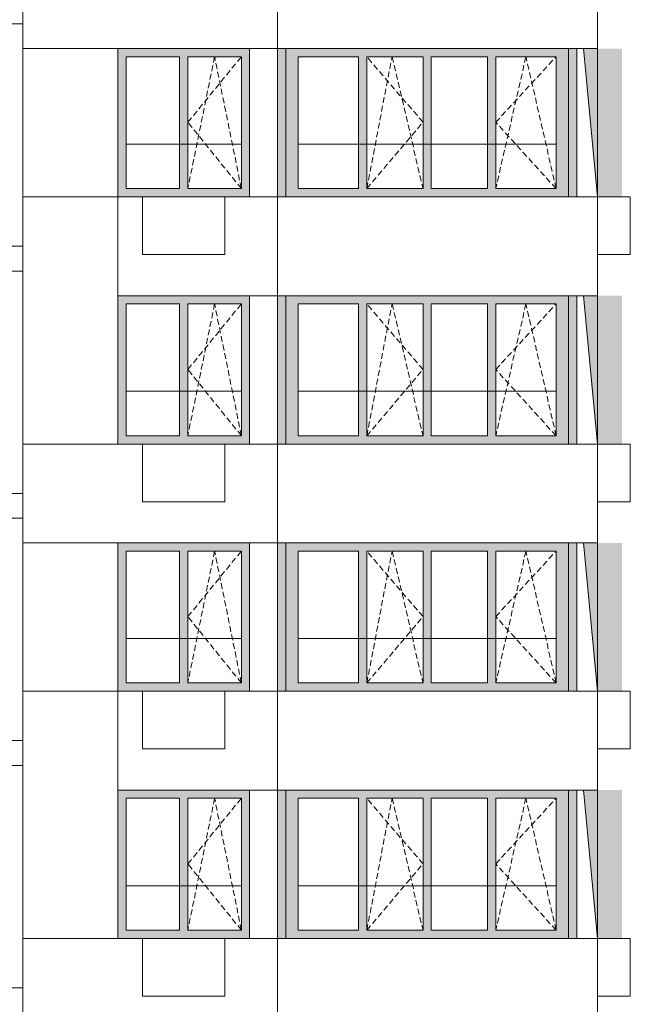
# Model space of a CAD drawing. Header units: millimetres. Extents: x -7244281 to -6602924, y 5765436 to 5938280.
# Tile 54 of 65: x -6614396 to -6606986, y 5804853 to 5816803. Entities that reach past the tile are written whole.
import ezdxf

# ---------------------------------------------------------------- set-up
doc = ezdxf.new("R2010")
doc.units = ezdxf.units.MM
doc.header["$MEASUREMENT"] = 0
doc.header["$XCLIPFRAME"] = 0
doc.linetypes.add('OO_EOIAAY', pattern=[105.833361, 70.555568, -35.277793])
for name, color, linetype, lineweight in [('0_Ном._пера__1', 7, 'Continuous', 0), ('0_Ном._пера__120', 7, 'Continuous', 0), ('0_Ном._пера__19', 255, 'Continuous', 0), ('_ 0 кондиционеры_Ном._пера__1', 7, 'Continuous', 0), ('АР-Стены внешние_Балконы _ лоджии.АР_Ном._пера__1', 7, 'Continuous', 0), ('АР-Стены_внешние_.АР_Ном._пера__1', 7, 'Continuous', 0), ('кондиционеры_Ном._пера__1', 7, 'Continuous', 0)]:
    doc.layers.add(name, color=color, linetype=linetype, lineweight=lineweight)
doc.layers.add('0_Ном._пера__161', color=7, linetype='Continuous', lineweight=13, true_color=0x6a6a6a)
picture_1 = doc.add_image_def('image4.png', size_in_pixel=(734, 827))
picture_2 = doc.add_image_def('image5.png', size_in_pixel=(725, 814))
picture_3 = doc.add_image_def('image6.png', size_in_pixel=(882, 837))
picture_4 = doc.add_image_def('image3.png', size_in_pixel=(877, 829))
picture_5 = doc.add_image_def('image1.png', size_in_pixel=(729, 823))

msp = doc.modelspace()

# ---------------------------------------------------------------- hatches: boundary and pattern name
at = {"layer": '0_Ном._пера__161', "linetype": 'Continuous', "lineweight": 0, "true_color": 0x696969}
for points in [[(-6613205.907, 5816352.475), (-6613105.907, 5816352.475), (-6612455.907, 5816352.475), (-6612355.907, 5816352.475), (-6611705.907, 5816352.475), (-6611605.907, 5816352.475), (-6611605.907, 5816452.475), (-6613205.907, 5816452.475)], [(-6611266.314, 5814652.474), (-6611166.315, 5814652.474), (-6611166.315, 5816452.474), (-6611266.314, 5816452.474)], [(-6611016.315, 5816352.474), (-6610283.84, 5816352.474), (-6610183.84, 5816352.474), (-6608718.891, 5816352.474), (-6608618.891, 5816352.474), (-6607886.416, 5816352.474), (-6607736.416, 5816352.474), (-6607736.416, 5816452.474), (-6611166.315, 5816452.474), (-6611166.315, 5816352.474)], [(-6607736.416, 5816352.474), (-6607736.416, 5814652.474), (-6607656.429, 5814652.474), (-6607656.429, 5816452.474), (-6607736.416, 5816452.474)], [(-6607656.429, 5816452.474), (-6607656.429, 5814652.474), (-6607636.429, 5814652.474), (-6607636.429, 5816452.474)], [(-6613105.907, 5816352.475), (-6613205.907, 5816352.475), (-6613205.907, 5814752.475), (-6613105.907, 5814752.475)], [(-6612355.907, 5814752.475), (-6612355.907, 5816352.475), (-6612455.907, 5816352.475), (-6612455.907, 5814752.475)], [(-6611705.907, 5814752.475), (-6611605.907, 5814752.475), (-6611605.907, 5816352.475), (-6611705.907, 5816352.475)], [(-6611016.315, 5814752.474), (-6611016.315, 5816352.474), (-6611166.315, 5816352.474), (-6611166.315, 5814752.474)], [(-6610283.84, 5814752.474), (-6610183.84, 5814752.474), (-6610183.84, 5816352.474), (-6610283.84, 5816352.474)], [(-6609501.365, 5814752.474), (-6609401.365, 5814752.474), (-6609401.365, 5816352.474), (-6609501.365, 5816352.474)], [(-6608718.891, 5814752.474), (-6608618.891, 5814752.474), (-6608618.891, 5816352.474), (-6608718.891, 5816352.474)], [(-6607886.416, 5816352.474), (-6607886.416, 5814752.474), (-6607736.416, 5814752.474), (-6607736.416, 5816352.474)], [(-6613105.907, 5814752.475), (-6613205.907, 5814752.475), (-6613205.907, 5814652.475), (-6611605.907, 5814652.475), (-6611605.907, 5814752.475), (-6611705.907, 5814752.475), (-6612355.907, 5814752.475), (-6612455.907, 5814752.475)], [(-6610283.84, 5814752.474), (-6611016.315, 5814752.474), (-6611166.315, 5814752.474), (-6611166.315, 5814652.474), (-6607736.416, 5814652.474), (-6607736.416, 5814752.474), (-6607886.416, 5814752.474), (-6608618.891, 5814752.474), (-6608718.891, 5814752.474), (-6610183.84, 5814752.474)], [(-6613205.907, 5813352.475), (-6613105.907, 5813352.475), (-6612455.907, 5813352.475), (-6612355.907, 5813352.475), (-6611705.907, 5813352.475), (-6611605.907, 5813352.475), (-6611605.907, 5813452.475), (-6613205.907, 5813452.475)], [(-6611266.314, 5811652.474), (-6611166.315, 5811652.474), (-6611166.315, 5813452.474), (-6611266.314, 5813452.474)], [(-6611016.315, 5813352.474), (-6610283.84, 5813352.474), (-6610183.84, 5813352.474), (-6608718.891, 5813352.474), (-6608618.891, 5813352.474), (-6607886.416, 5813352.474), (-6607736.416, 5813352.474), (-6607736.416, 5813452.474), (-6611166.315, 5813452.474), (-6611166.315, 5813352.474)], [(-6607736.416, 5813352.474), (-6607736.416, 5811652.474), (-6607656.429, 5811652.474), (-6607656.429, 5813452.474), (-6607736.416, 5813452.474)], [(-6607656.429, 5813452.474), (-6607656.429, 5811652.474), (-6607636.429, 5811652.474), (-6607636.429, 5813452.474)], [(-6613105.907, 5813352.475), (-6613205.907, 5813352.475), (-6613205.907, 5811752.475), (-6613105.907, 5811752.475)], [(-6612355.907, 5811752.475), (-6612355.907, 5813352.475), (-6612455.907, 5813352.475), (-6612455.907, 5811752.475)], [(-6611705.907, 5811752.475), (-6611605.907, 5811752.475), (-6611605.907, 5813352.475), (-6611705.907, 5813352.475)], [(-6611016.315, 5811752.474), (-6611016.315, 5813352.474), (-6611166.315, 5813352.474), (-6611166.315, 5811752.474)], [(-6610283.84, 5811752.474), (-6610183.84, 5811752.474), (-6610183.84, 5813352.474), (-6610283.84, 5813352.474)], [(-6609501.365, 5811752.474), (-6609401.365, 5811752.474), (-6609401.365, 5813352.474), (-6609501.365, 5813352.474)], [(-6608718.891, 5811752.474), (-6608618.891, 5811752.474), (-6608618.891, 5813352.474), (-6608718.891, 5813352.474)], [(-6607886.416, 5813352.474), (-6607886.416, 5811752.474), (-6607736.416, 5811752.474), (-6607736.416, 5813352.474)], [(-6613105.907, 5811752.475), (-6613205.907, 5811752.475), (-6613205.907, 5811652.475), (-6611605.907, 5811652.475), (-6611605.907, 5811752.475), (-6611705.907, 5811752.475), (-6612355.907, 5811752.475), (-6612455.907, 5811752.475)], [(-6610283.84, 5811752.474), (-6611016.315, 5811752.474), (-6611166.315, 5811752.474), (-6611166.315, 5811652.474), (-6607736.416, 5811652.474), (-6607736.416, 5811752.474), (-6607886.416, 5811752.474), (-6608618.891, 5811752.474), (-6608718.891, 5811752.474), (-6610183.84, 5811752.474)], [(-6613205.907, 5810352.475), (-6613105.907, 5810352.475), (-6612455.907, 5810352.475), (-6612355.907, 5810352.475), (-6611705.907, 5810352.475), (-6611605.907, 5810352.475), (-6611605.907, 5810452.475), (-6613205.907, 5810452.475)], [(-6611266.314, 5808652.474), (-6611166.315, 5808652.474), (-6611166.315, 5810452.474), (-6611266.314, 5810452.474)], [(-6611016.315, 5810352.474), (-6610283.84, 5810352.474), (-6610183.84, 5810352.474), (-6608718.891, 5810352.474), (-6608618.891, 5810352.474), (-6607886.416, 5810352.474), (-6607736.416, 5810352.474), (-6607736.416, 5810452.474), (-6611166.315, 5810452.474), (-6611166.315, 5810352.474)], [(-6607736.416, 5810352.474), (-6607736.416, 5808652.474), (-6607656.429, 5808652.474), (-6607656.429, 5810452.474), (-6607736.416, 5810452.474)], [(-6607656.429, 5810452.474), (-6607656.429, 5808652.474), (-6607636.429, 5808652.474), (-6607636.429, 5810452.474)], [(-6613105.907, 5810352.475), (-6613205.907, 5810352.475), (-6613205.907, 5808752.475), (-6613105.907, 5808752.475)], [(-6612355.907, 5808752.475), (-6612355.907, 5810352.475), (-6612455.907, 5810352.475), (-6612455.907, 5808752.475)], [(-6611705.907, 5808752.475), (-6611605.907, 5808752.475), (-6611605.907, 5810352.475), (-6611705.907, 5810352.475)], [(-6611016.315, 5808752.474), (-6611016.315, 5810352.474), (-6611166.315, 5810352.474), (-6611166.315, 5808752.474)], [(-6610283.84, 5808752.474), (-6610183.84, 5808752.474), (-6610183.84, 5810352.474), (-6610283.84, 5810352.474)], [(-6609501.365, 5808752.474), (-6609401.365, 5808752.474), (-6609401.365, 5810352.474), (-6609501.365, 5810352.474)], [(-6608718.891, 5808752.474), (-6608618.891, 5808752.474), (-6608618.891, 5810352.474), (-6608718.891, 5810352.474)], [(-6607886.416, 5810352.474), (-6607886.416, 5808752.474), (-6607736.416, 5808752.474), (-6607736.416, 5810352.474)], [(-6613105.907, 5808752.475), (-6613205.907, 5808752.475), (-6613205.907, 5808652.475), (-6611605.907, 5808652.475), (-6611605.907, 5808752.475), (-6611705.907, 5808752.475), (-6612355.907, 5808752.475), (-6612455.907, 5808752.475)], [(-6610283.84, 5808752.474), (-6611016.315, 5808752.474), (-6611166.315, 5808752.474), (-6611166.315, 5808652.474), (-6607736.416, 5808652.474), (-6607736.416, 5808752.474), (-6607886.416, 5808752.474), (-6608618.891, 5808752.474), (-6608718.891, 5808752.474), (-6610183.84, 5808752.474)], [(-6613205.907, 5807352.475), (-6613105.907, 5807352.475), (-6612455.907, 5807352.475), (-6612355.907, 5807352.475), (-6611705.907, 5807352.475), (-6611605.907, 5807352.475), (-6611605.907, 5807452.475), (-6613205.907, 5807452.475)], [(-6611266.314, 5805652.474), (-6611166.315, 5805652.474), (-6611166.315, 5807452.474), (-6611266.314, 5807452.474)], [(-6611016.315, 5807352.474), (-6610283.84, 5807352.474), (-6610183.84, 5807352.474), (-6608718.891, 5807352.474), (-6608618.891, 5807352.474), (-6607886.416, 5807352.474), (-6607736.416, 5807352.474), (-6607736.416, 5807452.474), (-6611166.315, 5807452.474), (-6611166.315, 5807352.474)], [(-6607736.416, 5807352.474), (-6607736.416, 5805652.474), (-6607656.429, 5805652.474), (-6607656.429, 5807452.474), (-6607736.416, 5807452.474)], [(-6607656.429, 5807452.474), (-6607656.429, 5805652.474), (-6607636.429, 5805652.474), (-6607636.429, 5807452.474)], [(-6613105.907, 5807352.475), (-6613205.907, 5807352.475), (-6613205.907, 5805752.475), (-6613105.907, 5805752.475)], [(-6612355.907, 5805752.475), (-6612355.907, 5807352.475), (-6612455.907, 5807352.475), (-6612455.907, 5805752.475)], [(-6611705.907, 5805752.475), (-6611605.907, 5805752.475), (-6611605.907, 5807352.475), (-6611705.907, 5807352.475)], [(-6611016.315, 5805752.474), (-6611016.315, 5807352.474), (-6611166.315, 5807352.474), (-6611166.315, 5805752.474)], [(-6610283.84, 5805752.474), (-6610183.84, 5805752.474), (-6610183.84, 5807352.474), (-6610283.84, 5807352.474)], [(-6609501.365, 5805752.474), (-6609401.365, 5805752.474), (-6609401.365, 5807352.474), (-6609501.365, 5807352.474)], [(-6608718.891, 5805752.474), (-6608618.891, 5805752.474), (-6608618.891, 5807352.474), (-6608718.891, 5807352.474)], [(-6607886.416, 5807352.474), (-6607886.416, 5805752.474), (-6607736.416, 5805752.474), (-6607736.416, 5807352.474)], [(-6613105.907, 5805752.475), (-6613205.907, 5805752.475), (-6613205.907, 5805652.475), (-6611605.907, 5805652.475), (-6611605.907, 5805752.475), (-6611705.907, 5805752.475), (-6612355.907, 5805752.475), (-6612455.907, 5805752.475)], [(-6610283.84, 5805752.474), (-6611016.315, 5805752.474), (-6611166.315, 5805752.474), (-6611166.315, 5805652.474), (-6607736.416, 5805652.474), (-6607736.416, 5805752.474), (-6607886.416, 5805752.474), (-6608618.891, 5805752.474), (-6608718.891, 5805752.474), (-6610183.84, 5805752.474)]]:
    msp.add_hatch(color=251, dxfattribs=at).paths.add_polyline_path(points)
at = {"layer": '0_Ном._пера__19', "linetype": 'Continuous', "lineweight": 0}
for points in [[(-6607554.81, 5816452.474), (-6607385.749, 5814652.474), (-6607086.201, 5814652.474), (-6607086.201, 5816452.474)], [(-6607554.81, 5813452.474), (-6607385.749, 5811652.474), (-6607086.201, 5811652.474), (-6607086.201, 5813452.474)], [(-6607554.81, 5810452.474), (-6607385.749, 5808652.474), (-6607086.201, 5808652.474), (-6607086.201, 5810452.474)], [(-6607554.81, 5807452.474), (-6607385.749, 5805652.474), (-6607086.201, 5805652.474), (-6607086.201, 5807452.474)]]:
    msp.add_hatch(color=255, dxfattribs=at).paths.add_polyline_path(points)

# ---------------------------------------------------------------- linework, layer by layer
at = {"layer": '0_Ном._пера__1', "color": 7, "linetype": 'Continuous', "lineweight": 0}
for p, q in [((-6614356.305, 5816752.475), (-6614356.305, 5817052.475)), ((-6623530.476, 5816752.475), (-6614356.305, 5816752.475)), ((-6607554.81, 5816452.474), (-6607385.843, 5814652.474)), ((-6613105.907, 5815292.475), (-6611705.907, 5815292.475)), ((-6611016.315, 5815292.475), (-6607886.416, 5815292.475)), ((-6623530.476, 5814052.475), (-6614356.305, 5814052.475)), ((-6614356.305, 5813752.475), (-6614356.305, 5814052.475)), ((-6623530.476, 5813752.475), (-6614356.305, 5813752.475)), ((-6607554.81, 5813452.474), (-6607385.843, 5811652.474)), ((-6613105.907, 5812292.475), (-6611705.907, 5812292.475)), ((-6611016.315, 5812292.475), (-6607886.416, 5812292.475)), ((-6623530.476, 5811052.475), (-6614356.305, 5811052.475)), ((-6614356.305, 5810752.475), (-6614356.305, 5811052.475)), ((-6623530.476, 5810752.475), (-6614356.305, 5810752.475)), ((-6607554.81, 5810452.474), (-6607385.843, 5808652.474)), ((-6613105.907, 5809292.475), (-6611705.907, 5809292.475)), ((-6611016.315, 5809292.475), (-6607886.416, 5809292.475)), ((-6623530.476, 5808052.475), (-6614356.305, 5808052.475)), ((-6614356.305, 5807752.475), (-6614356.305, 5808052.475)), ((-6623530.476, 5807752.475), (-6614356.305, 5807752.475)), ((-6607554.81, 5807452.474), (-6607385.843, 5805652.474)), ((-6613105.907, 5806292.475), (-6611705.907, 5806292.475)), ((-6611016.315, 5806292.475), (-6607886.416, 5806292.475)), ((-6623530.476, 5805052.475), (-6614356.305, 5805052.475)), ((-6614356.305, 5804752.475), (-6614356.305, 5805052.475))]:
    msp.add_line(p, q, dxfattribs=at)
msp.add_lwpolyline([(-6623530.571, 5773593.185), (-6623530.571, 5838462.474), (-6614356.305, 5838462.474), (-6614356.305, 5773785.975)], dxfattribs=at)
for points in [[(-6611266.314, 5817652.475), (-6614356.305, 5817652.475), (-6614356.305, 5816452.474), (-6611266.314, 5816452.474)], [(-6607385.843, 5817652.475), (-6611266.314, 5817652.475), (-6611266.314, 5816452.474), (-6607385.843, 5816452.474)], [(-6613205.843, 5816452.474), (-6614356.305, 5816452.474), (-6614356.305, 5814652.474), (-6613205.843, 5814652.474)], [(-6611266.314, 5816452.474), (-6611605.906, 5816452.474), (-6611605.906, 5814652.474), (-6611266.314, 5814652.474)], [(-6613205.843, 5814652.474), (-6614356.305, 5814652.474), (-6614356.305, 5811652.474), (-6613205.843, 5811652.474)], [(-6611266.314, 5814652.475), (-6613205.843, 5814652.475), (-6613205.843, 5813452.475), (-6611266.314, 5813452.475)], [(-6607385.843, 5814652.475), (-6611266.314, 5814652.475), (-6611266.314, 5813452.475), (-6607385.843, 5813452.475)], [(-6611266.314, 5813452.475), (-6611605.906, 5813452.475), (-6611605.906, 5811652.474), (-6611266.314, 5811652.474)], [(-6611266.314, 5811652.475), (-6614356.305, 5811652.475), (-6614356.305, 5810452.474), (-6611266.314, 5810452.474)], [(-6607385.843, 5811652.475), (-6611266.314, 5811652.475), (-6611266.314, 5810452.474), (-6607385.843, 5810452.474)], [(-6613205.843, 5810452.474), (-6614356.305, 5810452.474), (-6614356.305, 5808652.474), (-6613205.843, 5808652.474)], [(-6611266.314, 5810452.474), (-6611605.906, 5810452.474), (-6611605.906, 5808652.474), (-6611266.314, 5808652.474)], [(-6613205.843, 5808652.474), (-6614356.305, 5808652.474), (-6614356.305, 5805652.474), (-6613205.843, 5805652.474)], [(-6611266.314, 5808652.474), (-6613205.843, 5808652.474), (-6613205.843, 5807452.473), (-6611266.314, 5807452.473)], [(-6607385.843, 5808652.474), (-6611266.314, 5808652.474), (-6611266.314, 5807452.473), (-6607385.843, 5807452.473)], [(-6611266.314, 5807452.473), (-6611605.906, 5807452.473), (-6611605.906, 5805652.473), (-6611266.314, 5805652.473)], [(-6611266.314, 5805652.475), (-6614356.305, 5805652.475), (-6614356.305, 5804452.474), (-6611266.314, 5804452.474)], [(-6607385.843, 5805652.475), (-6611266.314, 5805652.475), (-6611266.314, 5804452.474), (-6607385.843, 5804452.474)]]:
    msp.add_lwpolyline(points, close=True, dxfattribs=at)
at = {"layer": '0_Ном._пера__120', "color": 7, "linetype": 'OO_EOIAAY', "lineweight": 0}
for p, q in [((-6612030.907, 5816352.474), (-6612355.907, 5814752.474)), ((-6612355.907, 5815557.475), (-6611705.907, 5816352.474)), ((-6611705.907, 5814752.474), (-6612030.907, 5816352.474)), ((-6610183.84, 5814752.474), (-6609877.411, 5816352.474)), ((-6609501.365, 5815557.475), (-6610183.84, 5816352.474)), ((-6609877.411, 5816352.474), (-6609501.365, 5814752.474)), ((-6608252.653, 5816352.474), (-6608618.891, 5814752.474)), ((-6608618.891, 5815557.475), (-6607886.416, 5816352.474)), ((-6607886.416, 5814752.474), (-6608252.653, 5816352.474)), ((-6611705.907, 5814752.474), (-6612355.907, 5815557.475)), ((-6610183.84, 5814752.474), (-6609501.365, 5815557.475)), ((-6607886.416, 5814752.474), (-6608618.891, 5815557.475)), ((-6612030.907, 5813352.474), (-6612355.907, 5811752.474)), ((-6612355.907, 5812557.475), (-6611705.907, 5813352.474)), ((-6611705.907, 5811752.474), (-6612030.907, 5813352.474)), ((-6610183.84, 5811752.474), (-6609877.411, 5813352.474)), ((-6609501.365, 5812557.475), (-6610183.84, 5813352.474)), ((-6609877.411, 5813352.474), (-6609501.365, 5811752.474)), ((-6608252.653, 5813352.474), (-6608618.891, 5811752.474)), ((-6608618.891, 5812557.475), (-6607886.416, 5813352.474)), ((-6607886.416, 5811752.474), (-6608252.653, 5813352.474)), ((-6611705.907, 5811752.474), (-6612355.907, 5812557.475)), ((-6610183.84, 5811752.474), (-6609501.365, 5812557.475)), ((-6607886.416, 5811752.474), (-6608618.891, 5812557.475)), ((-6612030.907, 5810352.474), (-6612355.907, 5808752.474)), ((-6612355.907, 5809557.475), (-6611705.907, 5810352.474)), ((-6611705.907, 5808752.474), (-6612030.907, 5810352.474)), ((-6610183.84, 5808752.474), (-6609877.411, 5810352.474)), ((-6609501.365, 5809557.475), (-6610183.84, 5810352.474)), ((-6609877.411, 5810352.474), (-6609501.365, 5808752.474)), ((-6608252.653, 5810352.474), (-6608618.891, 5808752.474)), ((-6608618.891, 5809557.475), (-6607886.416, 5810352.474)), ((-6607886.416, 5808752.474), (-6608252.653, 5810352.474)), ((-6611705.907, 5808752.474), (-6612355.907, 5809557.475)), ((-6610183.84, 5808752.474), (-6609501.365, 5809557.475)), ((-6607886.416, 5808752.474), (-6608618.891, 5809557.475)), ((-6612030.907, 5807352.474), (-6612355.907, 5805752.474)), ((-6612355.907, 5806557.475), (-6611705.907, 5807352.474)), ((-6611705.907, 5805752.474), (-6612030.907, 5807352.474)), ((-6610183.84, 5805752.474), (-6609877.411, 5807352.474)), ((-6609501.365, 5806557.475), (-6610183.84, 5807352.474)), ((-6609877.411, 5807352.474), (-6609501.365, 5805752.474)), ((-6608252.653, 5807352.474), (-6608618.891, 5805752.474)), ((-6608618.891, 5806557.475), (-6607886.416, 5807352.474)), ((-6607886.416, 5805752.474), (-6608252.653, 5807352.474)), ((-6611705.907, 5805752.474), (-6612355.907, 5806557.475)), ((-6610183.84, 5805752.474), (-6609501.365, 5806557.475)), ((-6607886.416, 5805752.474), (-6608618.891, 5806557.475))]:
    msp.add_line(p, q, dxfattribs=at)
at = {"layer": '_ 0 кондиционеры_Ном._пера__1', "color": 7, "linetype": 'Continuous', "lineweight": 0, "flags": 128}
for points in [[(-6611906.138, 5814652.474), (-6612906.138, 5814652.474), (-6612906.138, 5813952.474), (-6611906.138, 5813952.474)], [(-6611906.138, 5811652.474), (-6612906.138, 5811652.474), (-6612906.138, 5810952.474), (-6611906.138, 5810952.474)], [(-6611906.138, 5808652.474), (-6612906.138, 5808652.474), (-6612906.138, 5807952.474), (-6611906.138, 5807952.474)], [(-6612906.138, 5805652.474), (-6612906.138, 5804952.474), (-6611906.138, 5804952.474), (-6611906.138, 5805652.474)]]:
    msp.add_lwpolyline(points, close=True, dxfattribs=at)
at = {"layer": 'АР-Стены внешние_Балконы _ лоджии.АР_Ном._пера__1', "color": 7, "linetype": 'Continuous', "lineweight": 0}
for p, q in [((-6611166.315, 5816352.474), (-6611166.315, 5816452.474)), ((-6607736.416, 5816452.474), (-6607736.416, 5816352.474)), ((-6611166.315, 5814752.474), (-6611166.315, 5816352.474)), ((-6611016.315, 5816352.474), (-6611016.315, 5814752.474)), ((-6610283.84, 5816352.474), (-6611016.315, 5816352.474)), ((-6610283.84, 5814752.474), (-6610283.84, 5816352.474)), ((-6610183.84, 5816352.474), (-6610183.84, 5814752.474)), ((-6609501.365, 5816352.474), (-6610183.84, 5816352.474)), ((-6609501.365, 5814752.474), (-6609501.365, 5816352.474)), ((-6608718.891, 5816352.474), (-6609401.365, 5816352.474)), ((-6609401.365, 5816352.474), (-6609401.365, 5814752.474)), ((-6608718.891, 5814752.474), (-6608718.891, 5816352.474)), ((-6608618.891, 5816352.474), (-6608618.891, 5814752.474)), ((-6607886.416, 5816352.474), (-6608618.891, 5816352.474)), ((-6607886.416, 5814752.474), (-6607886.416, 5816352.474)), ((-6607736.416, 5816352.474), (-6607736.416, 5814752.474)), ((-6611166.315, 5814652.474), (-6611166.315, 5814752.474)), ((-6611016.315, 5814752.474), (-6610283.84, 5814752.474)), ((-6610183.84, 5814752.474), (-6609501.365, 5814752.474)), ((-6609401.365, 5814752.474), (-6608718.891, 5814752.474)), ((-6608618.891, 5814752.474), (-6607886.416, 5814752.474)), ((-6607736.416, 5814752.474), (-6607736.416, 5814652.474)), ((-6611166.315, 5813352.474), (-6611166.315, 5813452.474)), ((-6607736.416, 5813452.474), (-6607736.416, 5813352.474)), ((-6611166.315, 5811752.474), (-6611166.315, 5813352.474)), ((-6611016.315, 5813352.474), (-6611016.315, 5811752.474)), ((-6610283.84, 5813352.474), (-6611016.315, 5813352.474)), ((-6610283.84, 5811752.474), (-6610283.84, 5813352.474)), ((-6610183.84, 5813352.474), (-6610183.84, 5811752.474)), ((-6609501.365, 5813352.474), (-6610183.84, 5813352.474)), ((-6609501.365, 5811752.474), (-6609501.365, 5813352.474)), ((-6608718.891, 5813352.474), (-6609401.365, 5813352.474)), ((-6609401.365, 5813352.474), (-6609401.365, 5811752.474)), ((-6608718.891, 5811752.474), (-6608718.891, 5813352.474)), ((-6608618.891, 5813352.474), (-6608618.891, 5811752.474)), ((-6607886.416, 5813352.474), (-6608618.891, 5813352.474)), ((-6607886.416, 5811752.474), (-6607886.416, 5813352.474)), ((-6607736.416, 5813352.474), (-6607736.416, 5811752.474)), ((-6611166.315, 5811652.474), (-6611166.315, 5811752.474)), ((-6611016.315, 5811752.474), (-6610283.84, 5811752.474)), ((-6610183.84, 5811752.474), (-6609501.365, 5811752.474)), ((-6609401.365, 5811752.474), (-6608718.891, 5811752.474)), ((-6608618.891, 5811752.474), (-6607886.416, 5811752.474)), ((-6607736.416, 5811752.474), (-6607736.416, 5811652.474)), ((-6611166.315, 5810352.474), (-6611166.315, 5810452.474)), ((-6607736.416, 5810452.474), (-6607736.416, 5810352.474)), ((-6611166.315, 5808752.474), (-6611166.315, 5810352.474)), ((-6611016.315, 5810352.474), (-6611016.315, 5808752.474)), ((-6610283.84, 5810352.474), (-6611016.315, 5810352.474)), ((-6610283.84, 5808752.474), (-6610283.84, 5810352.474)), ((-6610183.84, 5810352.474), (-6610183.84, 5808752.474)), ((-6609501.365, 5810352.474), (-6610183.84, 5810352.474)), ((-6609501.365, 5808752.474), (-6609501.365, 5810352.474)), ((-6608718.891, 5810352.474), (-6609401.365, 5810352.474)), ((-6609401.365, 5810352.474), (-6609401.365, 5808752.474)), ((-6608718.891, 5808752.474), (-6608718.891, 5810352.474)), ((-6608618.891, 5810352.474), (-6608618.891, 5808752.474)), ((-6607886.416, 5810352.474), (-6608618.891, 5810352.474)), ((-6607886.416, 5808752.474), (-6607886.416, 5810352.474)), ((-6607736.416, 5810352.474), (-6607736.416, 5808752.474)), ((-6611166.315, 5808652.474), (-6611166.315, 5808752.474)), ((-6611016.315, 5808752.474), (-6610283.84, 5808752.474)), ((-6610183.84, 5808752.474), (-6609501.365, 5808752.474)), ((-6609401.365, 5808752.474), (-6608718.891, 5808752.474)), ((-6608618.891, 5808752.474), (-6607886.416, 5808752.474)), ((-6607736.416, 5808752.474), (-6607736.416, 5808652.474)), ((-6611166.315, 5807352.474), (-6611166.315, 5807452.474)), ((-6607736.416, 5807452.474), (-6607736.416, 5807352.474)), ((-6611166.315, 5805752.474), (-6611166.315, 5807352.474)), ((-6611016.315, 5807352.474), (-6611016.315, 5805752.474)), ((-6610283.84, 5807352.474), (-6611016.315, 5807352.474)), ((-6610283.84, 5805752.474), (-6610283.84, 5807352.474)), ((-6610183.84, 5807352.474), (-6610183.84, 5805752.474)), ((-6609501.365, 5807352.474), (-6610183.84, 5807352.474)), ((-6609501.365, 5805752.474), (-6609501.365, 5807352.474)), ((-6608718.891, 5807352.474), (-6609401.365, 5807352.474)), ((-6609401.365, 5807352.474), (-6609401.365, 5805752.474)), ((-6608718.891, 5805752.474), (-6608718.891, 5807352.474)), ((-6608618.891, 5807352.474), (-6608618.891, 5805752.474)), ((-6607886.416, 5807352.474), (-6608618.891, 5807352.474)), ((-6607886.416, 5805752.474), (-6607886.416, 5807352.474)), ((-6607736.416, 5807352.474), (-6607736.416, 5805752.474)), ((-6611166.315, 5805652.474), (-6611166.315, 5805752.474)), ((-6611016.315, 5805752.474), (-6610283.84, 5805752.474)), ((-6610183.84, 5805752.474), (-6609501.365, 5805752.474)), ((-6609401.365, 5805752.474), (-6608718.891, 5805752.474)), ((-6608618.891, 5805752.474), (-6607886.416, 5805752.474)), ((-6607736.416, 5805752.474), (-6607736.416, 5805652.474))]:
    msp.add_line(p, q, dxfattribs=at)
at = {"layer": 'АР-Стены_внешние_.АР_Ном._пера__1', "color": 7, "linetype": 'Continuous', "lineweight": 0}
for p, q in [((-6613205.907, 5814652.475), (-6613205.907, 5816452.475)), ((-6607636.429, 5816452.474), (-6607636.429, 5814652.474)), ((-6613105.907, 5814752.475), (-6613105.907, 5816352.475)), ((-6613105.907, 5816352.475), (-6612455.907, 5816352.475)), ((-6612455.907, 5816352.475), (-6612455.907, 5814752.475)), ((-6612355.907, 5814752.475), (-6612355.907, 5816352.475)), ((-6612355.907, 5816352.475), (-6611705.907, 5816352.475)), ((-6611705.907, 5816352.475), (-6611705.907, 5814752.475)), ((-6612455.907, 5814752.475), (-6613105.907, 5814752.475)), ((-6611705.907, 5814752.475), (-6612355.907, 5814752.475)), ((-6613205.907, 5811652.475), (-6613205.907, 5813452.475)), ((-6607636.429, 5813452.474), (-6607636.429, 5811652.474)), ((-6613105.907, 5811752.475), (-6613105.907, 5813352.475)), ((-6613105.907, 5813352.475), (-6612455.907, 5813352.475)), ((-6612455.907, 5813352.475), (-6612455.907, 5811752.475)), ((-6612355.907, 5811752.475), (-6612355.907, 5813352.475)), ((-6612355.907, 5813352.475), (-6611705.907, 5813352.475)), ((-6611705.907, 5813352.475), (-6611705.907, 5811752.475)), ((-6612455.907, 5811752.475), (-6613105.907, 5811752.475)), ((-6611705.907, 5811752.475), (-6612355.907, 5811752.475)), ((-6613205.907, 5808652.475), (-6613205.907, 5810452.475)), ((-6607636.429, 5810452.474), (-6607636.429, 5808652.474)), ((-6613105.907, 5808752.475), (-6613105.907, 5810352.475)), ((-6613105.907, 5810352.475), (-6612455.907, 5810352.475)), ((-6612455.907, 5810352.475), (-6612455.907, 5808752.475)), ((-6612355.907, 5808752.475), (-6612355.907, 5810352.475)), ((-6612355.907, 5810352.475), (-6611705.907, 5810352.475)), ((-6611705.907, 5810352.475), (-6611705.907, 5808752.475)), ((-6612455.907, 5808752.475), (-6613105.907, 5808752.475)), ((-6611705.907, 5808752.475), (-6612355.907, 5808752.475)), ((-6613205.907, 5805652.475), (-6613205.907, 5807452.475)), ((-6607636.429, 5807452.474), (-6607636.429, 5805652.474)), ((-6613105.907, 5805752.475), (-6613105.907, 5807352.475)), ((-6613105.907, 5807352.475), (-6612455.907, 5807352.475)), ((-6612455.907, 5807352.475), (-6612455.907, 5805752.475)), ((-6612355.907, 5805752.475), (-6612355.907, 5807352.475)), ((-6612355.907, 5807352.475), (-6611705.907, 5807352.475)), ((-6611705.907, 5807352.475), (-6611705.907, 5805752.475)), ((-6612455.907, 5805752.475), (-6613105.907, 5805752.475)), ((-6611705.907, 5805752.475), (-6612355.907, 5805752.475))]:
    msp.add_line(p, q, dxfattribs=at)
at = {"layer": 'кондиционеры_Ном._пера__1', "color": 7, "linetype": 'Continuous', "lineweight": 0, "flags": 128}
for points in [[(-6606985.989, 5814652.474), (-6607385.844, 5814652.474), (-6607385.844, 5813952.474), (-6606985.989, 5813952.474)], [(-6606985.989, 5811652.474), (-6607385.844, 5811652.474), (-6607385.844, 5810952.474), (-6606985.989, 5810952.474)], [(-6606985.989, 5808652.474), (-6607385.844, 5808652.474), (-6607385.844, 5807952.474), (-6606985.989, 5807952.474)], [(-6606985.989, 5805652.474), (-6607385.844, 5805652.474), (-6607385.844, 5804952.474), (-6606985.989, 5804952.474)]]:
    msp.add_lwpolyline(points, close=True, dxfattribs=at)

# ---------------------------------------------------------------- pictures from other files: only their frames are drawn
at = {"linetype": 'Continuous', "lineweight": 0}
image = msp.add_image(picture_1, insert=(-6614356.305, 5838462.474), size_in_units=(9174.543, 64869.303), rotation=180, dxfattribs=at)
image.set_boundary_path([(-0.5, -0.5), (733.5, 826.5)])
image = msp.add_image(picture_4, insert=(-6614356.305, 5816452.474), size_in_units=(3089.991, 1200), dxfattribs=at)
image.set_boundary_path([(-0.5, -0.5), (876.5, 828.5)])
image = msp.add_image(picture_4, insert=(-6611266.314, 5816452.474), size_in_units=(3880.472, 1200.001), dxfattribs=at)
image.set_boundary_path([(-0.5, -0.5), (876.5, 828.5)])
image = msp.add_image(picture_3, insert=(-6614356.305, 5814652.474), size_in_units=(1150.463, 1799.999), dxfattribs=at)
image.set_boundary_path([(-0.5, -0.5), (881.5, 836.5)])
image = msp.add_image(picture_3, insert=(-6611605.906, 5814652.474), size_in_units=(339.592, 1800), dxfattribs=at)
image.set_boundary_path([(-0.5, -0.5), (881.5, 836.5)])
image = msp.add_image(picture_2, insert=(-6607385.843, 5816452.474), size_in_units=(250.128, 1800), rotation=180, dxfattribs=at)
image.set_boundary_path([(-0.5, -0.5), (724.5, 813.5)])
image = msp.add_image(picture_2, insert=(-6613205.843, 5814652.474), size_in_units=(1150.463, 3000), rotation=180, dxfattribs=at)
image.set_boundary_path([(-0.5, -0.5), (724.5, 813.5)])
image = msp.add_image(picture_1, insert=(-6611265.855, 5814652.474), size_in_units=(1939.987, 1200), rotation=180, dxfattribs=at)
image.set_boundary_path([(-0.5, -0.5), (733.5, 826.5)])
image = msp.add_image(picture_4, insert=(-6611266.314, 5813452.474), size_in_units=(3880.472, 1200.001), dxfattribs=at)
image.set_boundary_path([(-0.5, -0.5), (876.5, 828.5)])
image = msp.add_image(picture_5, insert=(-6611605.906, 5811652.474), size_in_units=(339.592, 1799.999), dxfattribs=at)
image.set_boundary_path([(-0.5, -0.5), (728.5, 822.5)])
image = msp.add_image(picture_2, insert=(-6607385.843, 5813452.474), size_in_units=(250.128, 1800), rotation=180, dxfattribs=at)
image.set_boundary_path([(-0.5, -0.5), (724.5, 813.5)])
image = msp.add_image(picture_4, insert=(-6614356.305, 5810452.474), size_in_units=(3089.991, 1200), dxfattribs=at)
image.set_boundary_path([(-0.5, -0.5), (876.5, 828.5)])
image = msp.add_image(picture_5, insert=(-6611266.314, 5810452.474), size_in_units=(3880.472, 1199.999), dxfattribs=at)
image.set_boundary_path([(-0.5, -0.5), (728.5, 822.5)])
image = msp.add_image(picture_3, insert=(-6614356.305, 5808652.474), size_in_units=(1150.463, 1799.999), dxfattribs=at)
image.set_boundary_path([(-0.5, -0.5), (881.5, 836.5)])
image = msp.add_image(picture_5, insert=(-6611605.906, 5808652.474), size_in_units=(339.592, 1799.999), dxfattribs=at)
image.set_boundary_path([(-0.5, -0.5), (728.5, 822.5)])
image = msp.add_image(picture_2, insert=(-6607385.843, 5810452.474), size_in_units=(250.128, 1800), rotation=180, dxfattribs=at)
image.set_boundary_path([(-0.5, -0.5), (724.5, 813.5)])
image = msp.add_image(picture_2, insert=(-6613205.843, 5808652.474), size_in_units=(1150.463, 3000), rotation=180, dxfattribs=at)
image.set_boundary_path([(-0.5, -0.5), (724.5, 813.5)])
image = msp.add_image(picture_1, insert=(-6611265.855, 5808652.474), size_in_units=(1939.987, 1200), rotation=180, dxfattribs=at)
image.set_boundary_path([(-0.5, -0.5), (733.5, 826.5)])
image = msp.add_image(picture_5, insert=(-6611266.314, 5807452.474), size_in_units=(3880.472, 1199.999), dxfattribs=at)
image.set_boundary_path([(-0.5, -0.5), (728.5, 822.5)])
image = msp.add_image(picture_5, insert=(-6611605.906, 5805652.474), size_in_units=(339.592, 1799.999), dxfattribs=at)
image.set_boundary_path([(-0.5, -0.5), (728.5, 822.5)])
image = msp.add_image(picture_2, insert=(-6607385.843, 5807452.474), size_in_units=(250.128, 1800), rotation=180, dxfattribs=at)
image.set_boundary_path([(-0.5, -0.5), (724.5, 813.5)])
image = msp.add_image(picture_5, insert=(-6614356.305, 5804452.474), size_in_units=(3089.991, 1199.999), dxfattribs=at)
image.set_boundary_path([(-0.5, -0.5), (728.5, 822.5)])
image = msp.add_image(picture_5, insert=(-6611266.314, 5804452.474), size_in_units=(3880.472, 1199.999), dxfattribs=at)
image.set_boundary_path([(-0.5, -0.5), (728.5, 822.5)])

doc.saveas('drawing.dxf')
